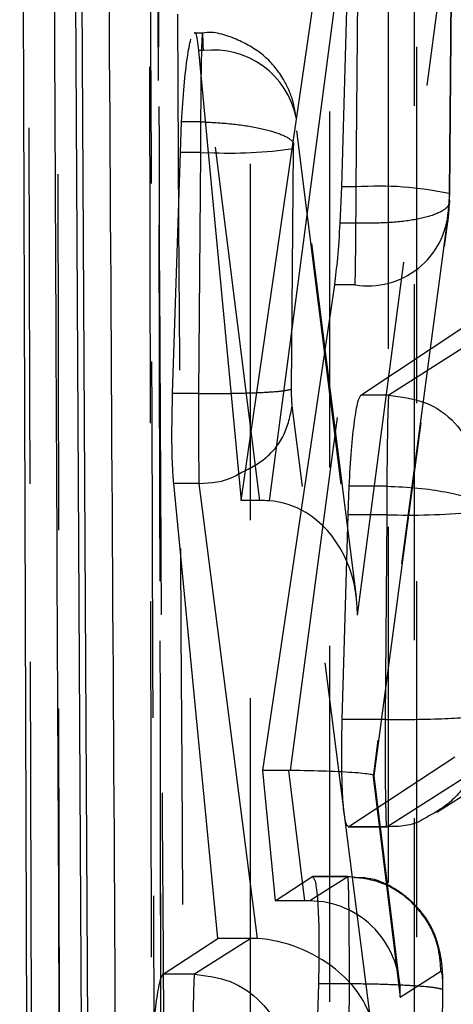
# Model space of a CAD drawing. Extents: x 35 to 288, y 10 to 210.
# Tile 27 of 37: x 262.46 to 263.62, y 191.57 to 194.21. Entities that reach past the tile are written whole.
import ezdxf

# ---------------------------------------------------------------- set-up
doc = ezdxf.new("R2010")
doc.units = 0
doc.header["$LTSCALE"] = 0.75
doc.linetypes.add('HIDDEN', pattern=[1.905, 1.27, -0.635])
doc.layers.get('0').update_dxf_attribs({"linetype": 'CONTINUOUS'})

msp = doc.modelspace()

# ---------------------------------------------------------------- linework, layer by layer
at = {"color": 7, "linetype": 'CONTINUOUS'}
for p, q in [((262.4614, 197.1226), (262.4935, 187.3124)), ((262.5978, 196.6406), (262.6419, 188.3985)), ((262.6602, 188.3985), (262.615, 196.6406)), ((263.0529, 192.9215), (263.3075, 194.6764)), ((263.3401, 194.4496), (263.3208, 193.7601)), ((262.9388, 194.1248), (263.0529, 192.9215)), ((262.8905, 193.852), (262.894, 193.9347)), ((262.9443, 193.9347), (262.894, 193.9347)), ((262.9443, 193.9347), (262.9444, 193.9347)), ((262.8699, 193.208), (262.8905, 193.852)), ((262.9441, 193.852), (262.8905, 193.852)), ((262.9441, 193.852), (262.9387, 193.208)), ((262.9441, 193.852), (262.9652, 193.8519)), ((263.3208, 193.7601), (263.3167, 193.6636)), ((263.3019, 193.4985), (263.1104, 192.1996)), ((263.3729, 193.2032), (263.6528, 193.3892)), ((262.9387, 193.208), (262.8699, 193.208)), ((262.9387, 193.208), (262.9387, 193.208)), ((263.4471, 193.2032), (263.3729, 193.2032)), ((263.4472, 193.2032), (263.4471, 193.2032)), ((262.991, 191.7505), (262.8728, 192.9667)), ((262.9403, 192.9667), (262.8728, 192.9667)), ((262.9403, 192.9667), (263.0955, 191.75)), ((262.9404, 192.9667), (262.9403, 192.9667)), ((263.3385, 192.8834), (263.3415, 192.9599)), ((263.4422, 192.9599), (263.3415, 192.9599)), ((263.4423, 192.9599), (263.4422, 192.9599)), ((263.103, 192.9215), (263.0529, 192.9215)), ((263.323, 192.336), (263.3385, 192.8834)), ((263.442, 192.8834), (263.3385, 192.8834)), ((263.442, 192.8834), (263.4374, 192.336)), ((263.4374, 192.336), (263.323, 192.336)), ((263.6235, 192.235), (263.3404, 192.049)), ((263.1104, 192.1996), (263.1434, 191.8507)), ((263.1434, 191.8507), (263.2421, 191.9154)), ((263.2234, 191.8507), (263.1434, 191.8507)), ((262.8447, 191.6545), (262.991, 191.7505)), ((263.0789, 191.7505), (262.9281, 191.6545)), ((263.0789, 191.7505), (262.991, 191.7505)), ((262.928, 191.6545), (262.8447, 191.6545)), ((262.9281, 191.6545), (262.928, 191.6545)), ((263.2594, 191.6289), (263.2422, 191.0451))]:
    msp.add_line(p, q, dxfattribs=at)
at = {"color": 8, "linetype": 'CONTINUOUS'}
for p, q in [((263.341, 194.5416), (263.1279, 192.9207)), ((263.6659, 193.3426), (263.4472, 193.2032)), ((263.2559, 191.8633), (263.236, 191.8506))]:
    msp.add_line(p, q, dxfattribs=at)
at = {"color": 7, "linetype": 'HIDDEN'}
for p, q in [((263.3635, 192.615), (263.6077, 194.472)), ((263.3601, 193.7601), (263.3659, 194.4496)), ((263.6101, 193.7436), (263.6159, 194.4321)), ((263.6149, 194.4307), (263.6091, 193.7423)), ((262.9497, 194.1719), (262.9271, 194.1719)), ((262.9521, 194.1248), (262.9388, 194.1248)), ((263.103, 192.9215), (262.9521, 194.1248)), ((263.3607, 192.6643), (263.2001, 193.9448)), ((263.2011, 193.9103), (263.3635, 192.615)), ((263.1877, 193.2202), (263.1931, 193.863)), ((263.1931, 193.863), (263.1934, 193.876)), ((263.3601, 193.7601), (263.3208, 193.7601)), ((263.6091, 193.7423), (263.6087, 193.7263)), ((263.6065, 193.6965), (263.4055, 192.1829)), ((263.3597, 193.6636), (263.3167, 193.6636)), ((263.3597, 193.6636), (263.3597, 193.6636)), ((263.4085, 192.1849), (263.6053, 193.6669)), ((263.185, 192.1995), (263.3575, 193.4985)), ((263.3575, 193.4985), (263.3019, 193.4985)), ((263.3977, 191.5421), (263.1894, 193.1748)), ((263.576, 192.0878), (263.868, 192.2737)), ((263.4417, 192.049), (263.7337, 192.235)), ((263.1806, 192.1996), (263.1104, 192.1996)), ((263.2234, 191.8507), (263.1806, 192.1996)), ((263.4055, 192.1829), (263.4778, 191.5931)), ((263.4761, 191.634), (263.4085, 192.1851)), ((263.3391, 192.0486), (263.4415, 192.0486)), ((263.4417, 192.049), (263.3404, 192.049)), ((263.4418, 192.049), (263.4417, 192.049)), ((263.3377, 191.9154), (263.2421, 191.9154)), ((263.3379, 191.9159), (263.2434, 191.9159)), ((263.3377, 191.9154), (263.2559, 191.8633)), ((263.3377, 191.9154), (263.3377, 191.9154)), ((263.4778, 191.5931), (263.5867, 191.6625)), ((263.3421, 191.6289), (263.2594, 191.6289)), ((263.3372, 191.0451), (263.3421, 191.6289)), ((263.5911, 191.6103), (263.5862, 191.0272)), ((263.5872, 191.0285), (263.5921, 191.6117))]:
    msp.add_line(p, q, dxfattribs=at)
at = {"color": 7, "linetype": 'HIDDEN', "flags": 128}
for points in [[(262.4786, 196.776), (262.4804, 196.0644), (262.4875, 193.198), (262.5022, 187.5895)], [(262.8237, 187.4136), (262.822, 188.1302), (262.8153, 190.997), (262.803, 196.6012)], [(262.8281, 196.5154), (262.8294, 195.7987), (262.8348, 192.932), (262.8459, 187.3213)], [(262.5746, 187.1268), (262.5734, 187.8323), (262.5687, 190.6987), (262.5601, 196.3199)], [(263.0771, 195.2504), (263.077, 194.5339), (263.0768, 191.6679), (263.0764, 186.3393)], [(263.4463, 186.1839), (263.4464, 186.9004), (263.4466, 189.7664), (263.447, 195.095)], [(263.5155, 194.9293), (263.5154, 194.2128), (263.5152, 191.3468), (263.5149, 186.0737)], [(263.5218, 186.0385), (263.5222, 192.2374), (263.5224, 194.8941)], [(263.2896, 185.8658), (263.2897, 186.5823), (263.2899, 189.4483), (263.2902, 194.7215)]]:
    msp.add_lwpolyline(points, dxfattribs=at)
at = {"color": 8, "linetype": 'CONTINUOUS', "flags": 128}
msp.add_lwpolyline([(262.9456, 194.0533), (262.9449, 194.0026), (262.9443, 193.9348), (262.9443, 193.9347), (262.9443, 193.9347)], dxfattribs=at)
at = {"color": 7, "linetype": 'HIDDEN'}
for centre, radius, start, end in [((262.9786, 193.9006), 0.2259, 11.2881, 96.7554), ((263.0181, 195.1149), 1.2641, 267.6037, 277.9591), ((263.4225, 192.8824), 0.8799, 77.7587, 94.0692), ((263.3919, 193.7108), 0.2151, 260.7957, 356.1926)]:
    msp.add_arc(centre, radius, start, end, dxfattribs=at)
at = {"color": 7, "linetype": 'CONTINUOUS'}
msp.add_arc((263.4996, 194.9781), 2.0955, 268.4251, 274.6164, dxfattribs=at)
for centre, major_axis, ratio, start_param, end_param in [((262.9487, 193.8693), (0.0007, 0.3021), 0.015161, 1.352583, 1.627936), ((263.447, 192.9003), (0.0008, 0.3066), 0.016219, 1.374995, 1.626049), ((263.0965, 192.7616), (0.2506, 0.0069), 0.637352, 1.427778, 1.527549), ((263.1145, 192.6183), (0.0009, 0.3028), 0.822439, 5.823344, 6.233031), ((263.2005, 191.8267), (0.2516, 0.0022), 0.094699, 1.428742, 1.479138), ((263.1102, 191.5209), (0.2335, -0.1139), 0.853857, 2.023825, 2.089862), ((263.1486, 191.5454), (0.2454, -0.115), 0.69231, 1.234661, 2.09205)]:
    msp.add_ellipse(centre, major_axis=major_axis, ratio=ratio, start_param=start_param, end_param=end_param, dxfattribs=at)
at = {"color": 7, "linetype": 'HIDDEN'}
for centre, major_axis, ratio, start_param, end_param in [((263.3557, 193.7428), (0.0007, 0.299), 0.014407, 4.44453, 4.770244), ((263.6043, 193.7404), (0.0007, 0.0545), 0.087903, 3.77708, 4.45163), ((263.3553, 193.7437), (0.0007, 0.3045), 0.015734, 3.775974, 4.446321), ((263.1145, 192.6183), (0.0009, 0.3028), 0.822439, 4.703858, 5.823344), ((263.1742, 192.0411), (0.2506, 0.0066), 0.631822, 1.511269, 1.528829), ((263.1564, 192.1862), (0.252, -0.0013), 0.053714, 6.128859, 7.740845), ((263.2288, 191.5965), (0.109, 0.2312), 0.96935, 5.128169, 6.707319), ((263.1486, 191.5454), (0.2454, -0.115), 0.69231, 0.578938, 1.234661)]:
    msp.add_ellipse(centre, major_axis=major_axis, ratio=ratio, start_param=start_param, end_param=end_param, dxfattribs=at)
at = {"color": 7, "linetype": 'CONTINUOUS'}
for points, knots in [([(262.5846, 187.8142), (262.5758, 189.669), (262.5607, 192.8685), (262.5467, 196.0693), (262.5409, 197.4145)], [0, 0, 0, 0, 0.579719, 1, 1, 1, 1]), ([(262.7318, 189.1802), (262.7314, 189.2463), (262.7279, 189.7902), (262.713, 192.1897), (262.6992, 194.5231), (262.6882, 196.3787)], [0, 0, 0, 0, 0.027574, 0.226656, 1, 1, 1, 1]), ([(262.9271, 194.1713), (262.9272, 194.1715), (262.9303, 194.1773), (262.9345, 194.1606), (262.9376, 194.1348), (262.9388, 194.1248)], [0, 0, 0, 0, 0.023052, 0.624851, 1, 1, 1, 1]), ([(262.894, 193.9347), (262.8962, 193.9675), (262.9004, 194.0332), (262.9092, 194.1126), (262.9154, 194.1414), (262.9185, 194.1558)], [0, 0, 0, 0, 0.33322, 0.666426, 1, 1, 1, 1]), ([(263.3167, 193.6636), (263.3147, 193.6311), (263.3106, 193.5664), (263.3048, 193.521), (263.3019, 193.4985)], [0, 0, 0, 0, 0.503541, 1, 1, 1, 1]), ([(262.8728, 192.9667), (262.8717, 192.9819), (262.869, 193.0177), (262.8674, 193.1008), (262.869, 193.1715), (262.8699, 193.208)], [0, 0, 0, 0, 0.263241, 0.619776, 1, 1, 1, 1]), ([(262.9387, 193.208), (262.9677, 193.2078), (262.9985, 193.2076), (263.0243, 193.2082), (263.0257, 193.2083)], [0, 0, 0, 0, 0.944525, 1, 1, 1, 1]), ([(262.9387, 193.208), (262.9387, 193.208), (262.9387, 193.1776), (262.9387, 193.134), (262.939, 193.0712), (262.9395, 193.0165), (262.94, 192.9813), (262.9404, 192.9667), (262.9404, 192.9667)], [0, 0, 0, 0, 0.000209, 0.316219, 0.449925, 0.712536, 0.999789, 1, 1, 1, 1]), ([(263.3415, 192.9599), (263.3434, 192.9929), (263.3473, 193.0588), (263.3557, 193.1373), (263.3645, 193.1897), (263.3702, 193.1989), (263.3729, 193.2032)], [0, 0, 0, 0, 0.2568, 0.513572, 0.77067, 1, 1, 1, 1]), ([(263.4471, 193.2032), (263.4471, 193.2032), (263.4467, 193.2019), (263.4461, 193.1944), (263.445, 193.1659), (263.4438, 193.1147), (263.4429, 193.038), (263.4422, 192.9827), (263.4422, 192.96), (263.4422, 192.9599)], [0, 0, 0, 0, 0.00015, 0.188298, 0.312708, 0.569907, 0.823325, 0.999848, 1, 1, 1, 1]), ([(263.4472, 193.2032), (263.4798, 193.1992), (263.5449, 193.1911), (263.6266, 193.1365), (263.6563, 193.0831), (263.67, 193.0585)], [0, 0, 0, 0, 0.350352, 0.700706, 1, 1, 1, 1]), ([(262.9404, 192.9667), (262.973, 192.9689), (263.0112, 192.9714), (263.0417, 192.99), (263.0462, 192.9927)], [0, 0, 0, 0, 0.852987, 1, 1, 1, 1]), ([(263.4423, 192.9599), (263.4704, 192.9586), (263.5268, 192.9558), (263.6003, 192.9451), (263.6495, 192.934), (263.6628, 192.9264), (263.6666, 192.9242)], [0, 0, 0, 0, 0.294922, 0.589835, 0.884752, 1, 1, 1, 1]), ([(263.3404, 192.049), (263.3375, 192.0505), (263.3319, 192.0535), (263.3255, 192.1011), (263.3219, 192.1747), (263.3212, 192.258), (263.3225, 192.314), (263.323, 192.336)], [0, 0, 0, 0, 0.215528, 0.431091, 0.646057, 0.860773, 1, 1, 1, 1]), ([(263.4374, 192.336), (263.4683, 192.336), (263.5301, 192.336), (263.6097, 192.3384), (263.6682, 192.3423), (263.6803, 192.3458), (263.6864, 192.3475)], [0, 0, 0, 0, 0.250003, 0.500006, 0.750007, 1, 1, 1, 1]), ([(263.2421, 191.9154), (263.2449, 191.914), (263.2506, 191.911), (263.2569, 191.8635), (263.2606, 191.7898), (263.2612, 191.7066), (263.2599, 191.6508), (263.2594, 191.6289)], [0, 0, 0, 0, 0.215723, 0.431475, 0.646645, 0.86156, 1, 1, 1, 1]), ([(262.8127, 191.4237), (262.8149, 191.4563), (262.8193, 191.5213), (262.8282, 191.5968), (262.8371, 191.6432), (262.8424, 191.651), (262.8447, 191.6545)], [0, 0, 0, 0, 0.265592, 0.531167, 0.797037, 1, 1, 1, 1]), ([(262.928, 191.6545), (262.928, 191.6545), (262.9274, 191.6525), (262.9264, 191.6355), (262.9248, 191.5766), (262.9239, 191.5018), (262.9232, 191.4471), (262.9232, 191.4238), (262.9232, 191.4237)], [0, 0, 0, 0, 0.000155, 0.283851, 0.550052, 0.812226, 0.999843, 1, 1, 1, 1]), ([(262.9281, 191.6545), (262.9609, 191.6505), (263.0265, 191.6426), (263.109, 191.5839), (263.1665, 191.5003), (263.1735, 191.4344), (263.177, 191.4015)], [0, 0, 0, 0, 0.249999, 0.499999, 0.750001, 1, 1, 1, 1])]:
    msp.add_open_spline(points, degree=3, knots=knots, dxfattribs=at)
at = {"color": 7, "linetype": 'HIDDEN'}
for points, knots in [([(262.9146, 188.9837), (262.9139, 189.0962), (262.9103, 189.6864), (262.895, 192.2146), (262.8811, 194.6302), (262.87, 196.5681)], [0, 0, 0, 0, 0.044497, 0.233463, 1, 1, 1, 1]), ([(262.8471, 187.3078), (262.8449, 188.3717), (262.8385, 191.4359), (262.8334, 194.5001), (262.8301, 196.5003)], [0, 0, 0, 0, 0.347219, 1, 1, 1, 1]), ([(262.8188, 196.4261), (262.8189, 196.4074), (262.8215, 195.9111), (262.8343, 193.5038), (262.8475, 191.0874), (262.8585, 189.1487), (262.8587, 189.121)], [0, 0, 0, 0, 0.007654, 0.203846, 0.988613, 1, 1, 1, 1]), ([(262.8047, 196.1506), (262.8103, 194.3772), (262.8209, 191.0648), (262.832, 187.7512), (262.8371, 186.2116)], [0, 0, 0, 0, 0.535379, 1, 1, 1, 1]), ([(262.9521, 194.1248), (262.9521, 194.1249), (262.9516, 194.1429), (262.9508, 194.1699), (262.9491, 194.176), (262.9475, 194.1467), (262.9463, 194.103), (262.9457, 194.0641), (262.9456, 194.0533)], [0, 0, 0, 0, 0.000138, 0.23002, 0.459036, 0.685855, 0.912616, 1, 1, 1, 1]), ([(263.2, 193.9452), (263.1971, 193.9622), (263.191, 193.9981), (263.1633, 194.0583), (263.1139, 194.1172), (263.0395, 194.1585), (262.9797, 194.1774), (262.9496, 194.1717), (262.949, 194.1716)], [0, 0, 0, 0, 0.145803, 0.307048, 0.52687, 0.752678, 0.995147, 1, 1, 1, 1]), ([(262.9444, 193.9347), (262.9725, 193.9332), (263.0287, 193.9302), (263.1034, 193.9182), (263.1603, 193.9024), (263.1847, 193.8884), (263.1918, 193.8795), (263.1929, 193.8769), (263.1934, 193.876)], [0, 0, 0, 0, 0.226601, 0.453202, 0.679801, 0.906414, 0.96458, 1, 1, 1, 1]), ([(263.6087, 193.7263), (263.6092, 193.7235), (263.6103, 193.7169), (263.6029, 193.7031), (263.5757, 193.6864), (263.5188, 193.6717), (263.444, 193.6629), (263.3878, 193.6634), (263.3597, 193.6636)], [0, 0, 0, 0, 0.075359, 0.183592, 0.387691, 0.591797, 0.795899, 1, 1, 1, 1]), ([(263.6053, 193.6665), (263.6059, 193.6714), (263.608, 193.6887), (263.6089, 193.7073), (263.6095, 193.7207)], [0, 0, 0, 0, 0.282026, 1, 1, 1, 1]), ([(263.6095, 193.72), (263.6096, 193.722), (263.6099, 193.7298), (263.61, 193.7377), (263.6101, 193.7437)], [0, 0, 0, 0, 0.252005, 1, 1, 1, 1]), ([(263.0257, 193.2083), (263.0498, 193.2088), (263.0995, 193.2098), (263.1546, 193.2133), (263.1777, 193.2166), (263.1856, 193.219), (263.1868, 193.2197), (263.1877, 193.2202)], [0, 0, 0, 0, 0.282049, 0.581696, 0.881368, 0.919923, 1, 1, 1, 1]), ([(263.1894, 193.1748), (263.1891, 193.1779), (263.1885, 193.1839), (263.188, 193.1944), (263.1877, 193.2063), (263.1877, 193.2145), (263.1877, 193.2202)], [0, 0, 0, 0, 0.279675, 0.546899, 0.684175, 1, 1, 1, 1]), ([(263.0462, 192.9927), (263.0691, 193.0041), (263.1197, 193.0291), (263.1733, 193.0953), (263.1841, 193.1483), (263.1894, 193.1748)], [0, 0, 0, 0, 0.292703, 0.646347, 1, 1, 1, 1]), ([(263.6908, 192.2953), (263.6867, 192.263), (263.6787, 192.1984), (263.6226, 192.1152), (263.5668, 192.0844), (263.5394, 192.0692)], [0, 0, 0, 0, 0.337248, 0.674498, 1, 1, 1, 1]), ([(263.4388, 192.1137), (263.439, 192.1004), (263.4396, 192.0676), (263.4407, 192.0492), (263.4415, 192.0491), (263.4418, 192.049)], [0, 0, 0, 0, 0.303949, 0.748527, 1, 1, 1, 1]), ([(263.5394, 192.0692), (263.5385, 192.0686), (263.5108, 192.0501), (263.4757, 192.0495), (263.4418, 192.049)], [0, 0, 0, 0, 0.0336625, 1, 1, 1, 1]), ([(263.3421, 191.6289), (263.3421, 191.6289), (263.3421, 191.6497), (263.3421, 191.7045), (263.3418, 191.7691), (263.3411, 191.834), (263.3402, 191.8858), (263.3389, 191.9141), (263.338, 191.9166), (263.3377, 191.9154), (263.3377, 191.9154)], [0, 0, 0, 0, 0.000127, 0.131691, 0.346479, 0.439407, 0.654174, 0.870348, 0.999875, 1, 1, 1, 1]), ([(263.5867, 191.6625), (263.5851, 191.6851), (263.5817, 191.7323), (263.5503, 191.8023), (263.4963, 191.8633), (263.4217, 191.9067), (263.3657, 191.9125), (263.3377, 191.9154)], [0, 0, 0, 0, 0.172334, 0.359398, 0.572932, 0.786466, 1, 1, 1, 1]), ([(263.592, 191.5962), (263.592, 191.6149), (263.5921, 191.6497), (263.5885, 191.697), (263.5744, 191.7584), (263.537, 191.8253), (263.4721, 191.8819), (263.4067, 191.9136), (263.3654, 191.9124), (263.3545, 191.912)], [0, 0, 0, 0, 0.122431, 0.2285494, 0.3589673, 0.5412072, 0.7271446, 0.9276923, 1, 1, 1, 1]), ([(263.5867, 191.6625), (263.587, 191.6625), (263.5879, 191.6624), (263.5892, 191.6571), (263.5901, 191.6477), (263.5908, 191.6358), (263.5911, 191.624), (263.5911, 191.614), (263.5911, 191.6103)], [0, 0, 0, 0, 0.128299, 0.342862, 0.557334, 0.651066, 0.870267, 1, 1, 1, 1]), ([(263.592, 191.6117), (263.592, 191.6117), (263.5928, 191.6129), (263.5861, 191.6158), (263.5583, 191.6203), (263.5012, 191.6245), (263.4264, 191.6277), (263.3702, 191.6285), (263.3421, 191.6289)], [0, 0, 0, 0, 0.006227, 0.141519, 0.356135, 0.570761, 0.785382, 1, 1, 1, 1])]:
    msp.add_open_spline(points, degree=3, knots=knots, dxfattribs=at)
at = {"color": 8, "linetype": 'CONTINUOUS'}
msp.add_open_spline([(263.4374, 192.336), (263.4374, 192.336), (263.4374, 192.3285), (263.4373, 192.2871), (263.4375, 192.2155), (263.4381, 192.1454), (263.4387, 192.1205), (263.4388, 192.1137)], degree=3, knots=[0, 0, 0, 0, 0.000174, 0.086559, 0.470068, 0.855624, 1, 1, 1, 1], dxfattribs=at)

doc.saveas('drawing.dxf')
